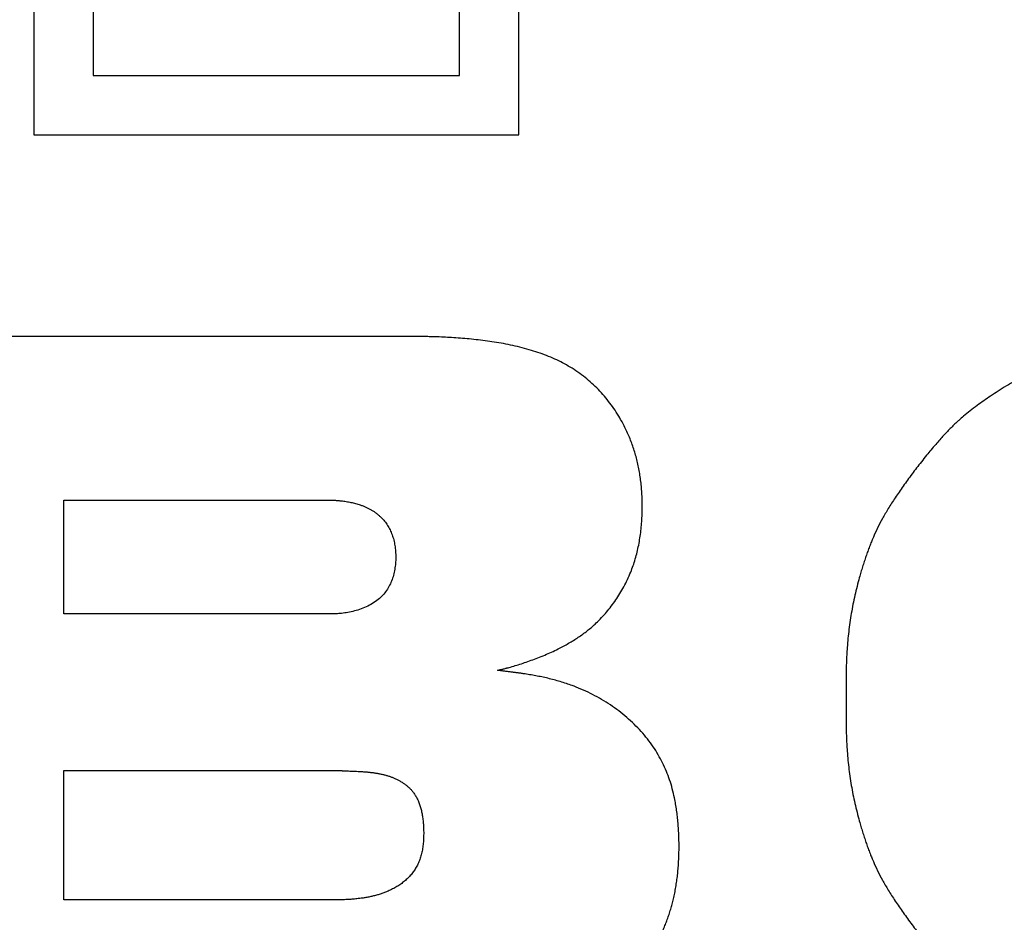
# Model space of a CAD drawing. Header units: inches. Extents: x 12 to 564, y 10 to 374.
# Tile 110 of 158: x 296 to 299.08, y 143.65 to 146.47. Entities that reach past the tile are written whole.
import ezdxf

# ---------------------------------------------------------------- set-up
doc = ezdxf.new("R2010")
doc.units = ezdxf.units.IN
doc.header["$LTSCALE"] = 16
doc.header["$MEASUREMENT"] = 0
doc.layers.add('Visible (ANSI)', color=7, linetype='Continuous', lineweight=30)

msp = doc.modelspace()

# ---------------------------------------------------------------- linework, layer by layer
at = {"layer": 'Visible (ANSI)'}
for p, q in [((296.0452, 150.1408), (296.0452, 146.1104)), ((296.2312, 149.9548), (296.2312, 146.2964)), ((297.3775, 146.2964), (297.3775, 147.5108)), ((297.5635, 146.1104), (297.5635, 147.3248)), ((296.2312, 146.2964), (297.3775, 146.2964)), ((296.0452, 146.1104), (297.5635, 146.1104)), ((297.2344, 145.479), (295.3231, 145.479)), ((296.1392, 144.6107), (296.1392, 144.9672)), ((296.1392, 144.9672), (296.9715, 144.9672)), ((296.9715, 144.6107), (296.1392, 144.6107)), ((296.1392, 143.7158), (296.1392, 144.1212)), ((296.1392, 144.1212), (296.9995, 144.1212)), ((296.9995, 143.7158), (296.1392, 143.7158))]:
    msp.add_line(p, q, dxfattribs=at)
for points, knots in [([(300.0852, 145.562), (299.9561, 145.564), (299.701, 145.5373), (299.416, 145.5315), (299.0258, 145.2854), (298.9107, 145.2073), (298.7118, 144.9438), (298.6436, 144.7931), (298.5776, 144.5588), (298.5896, 144.3975), (298.5888, 144.3433)], [0, 0, 0, 0, 0, 0.275822, 0.387076, 0.498317, 0.600809, 0.696598, 0.792621, 1, 1, 1, 1, 1]), ([(297.4967, 144.4344), (297.5467, 144.4446), (297.7183, 144.4965), (297.8361, 144.5859), (297.9384, 144.7699), (297.9583, 144.9462), (297.9401, 145.109), (297.8724, 145.257), (297.7143, 145.425), (297.5054, 145.4743), (297.3047, 145.4793), (297.2344, 145.479)], [0, 0, 0, 0, 0, 0.211339, 0.301596, 0.391702, 0.483125, 0.575129, 0.667428, 0.763048, 1, 1, 1, 1, 1]), ([(296.9715, 144.9672), (297.0169, 144.9659), (297.0898, 144.957), (297.1658, 144.9053), (297.1922, 144.748), (297.1459, 144.6075), (296.9858, 144.6107), (296.9715, 144.6107)], [-1, -1, -1, -1, -1, -0.666631, -0.523994, -0.370708, 0, 0, 0, 0, 0]), ([(297.0422, 143.201), (297.0827, 143.2019), (297.2776, 143.2064), (297.3999, 143.2216), (297.5781, 143.2564), (297.7065, 143.3001), (297.8102, 143.3608), (297.9378, 143.4747), (297.9768, 143.5423), (298.0385, 143.6594), (298.0667, 143.7963), (298.0682, 143.9487), (298.0447, 144.1037), (297.9315, 144.2988), (297.7339, 144.4123), (297.5863, 144.4223), (297.4967, 144.4344)], [0, 0, 0, 0, 0, 0.152181, 0.214015, 0.273699, 0.335013, 0.393867, 0.451742, 0.509965, 0.56826, 0.630616, 0.695586, 0.762734, 0.831118, 1, 1, 1, 1, 1]), ([(298.5888, 144.3433), (298.5896, 144.2892), (298.5776, 144.1279), (298.6436, 143.8936), (298.7118, 143.7429), (298.9107, 143.4794), (299.0258, 143.4013), (299.416, 143.1552), (299.701, 143.1494), (299.9561, 143.1227), (300.0852, 143.1246)], [0, 0, 0, 0, 0, 0.207379, 0.303402, 0.399191, 0.501683, 0.612924, 0.724178, 1, 1, 1, 1, 1]), ([(296.9995, 144.1212), (297.026, 144.1177), (297.1161, 144.1216), (297.1987, 144.0996), (297.2607, 144.0253), (297.2702, 143.9168), (297.2551, 143.7883), (297.153, 143.7242), (297.0594, 143.7173), (296.9995, 143.7158)], [-1, -1, -1, -1, -1, -0.746337, -0.637652, -0.528048, -0.415395, -0.297388, 0, 0, 0, 0, 0])]:
    msp.add_open_spline(points, degree=4, knots=knots, dxfattribs=at)

doc.saveas('drawing.dxf')
